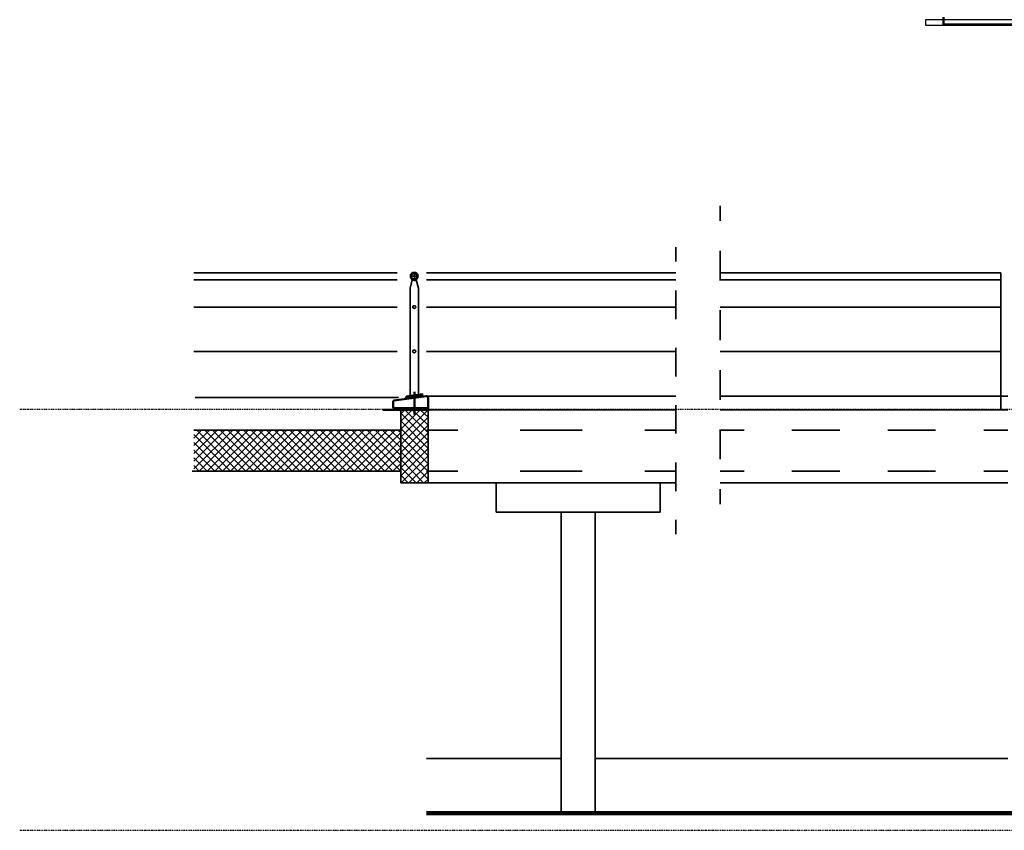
# Model space of a CAD drawing. Header units: millimetres. Extents: x 361 to 67326, y 666 to 56869.
# Tile 1 of 129: x 1737 to 8934, y 13971 to 19897. Entities that reach past the tile are written whole.
import ezdxf

# ---------------------------------------------------------------- set-up
doc = ezdxf.new("R2010")
doc.units = ezdxf.units.MM
doc.linetypes.add('DASHDOT', pattern=[25.4, 12.7, -6.35, 0, -6.35])
for name, color, linetype in [('alu uprof', 3, 'Continuous'), ('stramien', 1, 'DASHDOT'), ('vanarris', 253, 'Continuous')]:
    doc.layers.add(name, color=color, linetype=linetype)

msp = doc.modelspace()

# ---------------------------------------------------------------- linework, layer by layer
at = {"layer": 'alu uprof'}
msp.add_lwpolyline([(8358.9, 19856.2), (16158.9, 19856.2), (16158.9, 19896.2), (8358.9, 19896.2)], close=True, dxfattribs=at)
at = {"layer": 'stramien', "color": 1, "ltscale": 0.5}
for points in [[(1736.5, 17051.2), (67326.2, 17051.2)], [(1736.5, 13971.2), (67326.2, 13971.2)]]:
    msp.add_lwpolyline(points, dxfattribs=at)
at = {"layer": 'vanarris', "lineweight": 50}
for p, q in [((8488.9, 19861.2), (8488.9, 19916.2)), ((9258.9, 19861.2), (8488.9, 19861.2)), ((4598.9, 18036.2), (4596.4, 18031.2)), ((4596.4, 18031.2), (4596.4, 18026.2)), ((4596.4, 18026.2), (4596.4, 18021.2)), ((4596.4, 18021.2), (4596.4, 18016.2)), ((4596.4, 18016.2), (4596.4, 18011.2)), ((4596.4, 18011.2), (4598.9, 18008.7)), ((4603.9, 18038.7), (4598.9, 18036.2)), ((4601.4, 18033.7), (4598.9, 18031.2)), ((4598.9, 18031.2), (4598.9, 18026.2)), ((4598.9, 18026.2), (4598.9, 18021.2)), ((4598.9, 18021.2), (4598.9, 18018.7)), ((4598.9, 18018.7), (4598.9, 18013.7)), ((4598.9, 18013.7), (4601.4, 18008.7)), ((4598.9, 18008.7), (4603.9, 18003.7)), ((4603.9, 18038.7), (4601.4, 18033.7)), ((4601.4, 18008.7), (4603.9, 18006.2)), ((4606.4, 18043.7), (4603.9, 18038.7)), ((4608.9, 18041.2), (4603.9, 18038.7)), ((4603.9, 18006.2), (4608.9, 18003.7)), ((4603.9, 18003.7), (4606.4, 18001.2)), ((4611.4, 18046.2), (4606.4, 18043.7)), ((4606.4, 18001.2), (4611.4, 17998.7)), ((4611.4, 18041.2), (4608.9, 18041.2)), ((4608.9, 18003.7), (4611.4, 18001.2)), ((4616.4, 18046.2), (4611.4, 18046.2)), ((4616.4, 18043.7), (4611.4, 18041.2)), ((4611.4, 18001.2), (4616.4, 18001.2)), ((4611.4, 17998.7), (4616.4, 17998.7)), ((4621.4, 18046.2), (4616.4, 18046.2)), ((4621.4, 18043.7), (4616.4, 18043.7)), ((4616.4, 18001.2), (4621.4, 18001.2)), ((4616.4, 17998.7), (4621.4, 17996.2)), ((4626.4, 18046.2), (4621.4, 18046.2)), ((4623.9, 18043.7), (4621.4, 18043.7)), ((4621.4, 18001.2), (4623.9, 18001.2)), ((4621.4, 17996.2), (4626.4, 17998.7)), ((4628.9, 18041.2), (4623.9, 18043.7)), ((4623.9, 18001.2), (4628.9, 18001.2)), ((4628.9, 18046.2), (4626.4, 18046.2)), ((4626.4, 17998.7), (4628.9, 17998.7)), ((4633.9, 18043.7), (4628.9, 18046.2)), ((4631.4, 18041.2), (4628.9, 18041.2)), ((4628.9, 18001.2), (4631.4, 18003.7)), ((4628.9, 17998.7), (4633.9, 18001.2)), ((4636.4, 18038.7), (4631.4, 18041.2)), ((4631.4, 18003.7), (4636.4, 18006.2)), ((4638.9, 18038.7), (4633.9, 18043.7)), ((4633.9, 18001.2), (4638.9, 18003.7)), ((4638.9, 18033.7), (4636.4, 18038.7)), ((4636.4, 18006.2), (4638.9, 18008.7)), ((4641.4, 18036.2), (4638.9, 18038.7)), ((4641.4, 18031.2), (4638.9, 18033.7)), ((4638.9, 18008.7), (4641.4, 18013.7)), ((4638.9, 18003.7), (4641.4, 18008.7)), ((4643.9, 18031.2), (4641.4, 18036.2)), ((4641.4, 18026.2), (4641.4, 18031.2)), ((4641.4, 18021.2), (4641.4, 18026.2)), ((4641.4, 18018.7), (4641.4, 18021.2)), ((4641.4, 18013.7), (4641.4, 18018.7)), ((4641.4, 18008.7), (4643.9, 18011.2)), ((4643.9, 18026.2), (4643.9, 18031.2)), ((4646.4, 18021.2), (4643.9, 18026.2)), ((4643.9, 18016.2), (4646.4, 18021.2)), ((4643.9, 18011.2), (4643.9, 18016.2)), ((4473.9, 17113.7), (4708.9, 17146.2)), ((4621.4, 17176.2), (4621.4, 17051.2)), ((4708.9, 17146.2), (4711.4, 17146.2)), ((4711.4, 17146.2), (4713.9, 17146.2)), ((4713.9, 17146.2), (4713.9, 17143.7)), ((4713.9, 17143.7), (4716.4, 17143.7)), ((4716.4, 17143.7), (4716.4, 17141.2)), ((4716.4, 17141.2), (4718.9, 17141.2)), ((4718.9, 17141.2), (4718.9, 17138.7)), ((4718.9, 17138.7), (4721.4, 17136.2)), ((4721.4, 17046.2), (4721.4, 17136.2)), ((4466.4, 17106.2), (4466.4, 17108.7)), ((4466.4, 17108.7), (4468.9, 17108.7)), ((4466.4, 17103.7), (4466.4, 17106.2)), ((4466.4, 17056.2), (4466.4, 17103.7)), ((4468.9, 17108.7), (4468.9, 17111.2)), ((4468.9, 17111.2), (4471.4, 17111.2)), ((4471.4, 17111.2), (4471.4, 17113.7)), ((4471.4, 17113.7), (4473.9, 17113.7)), ((4521.4, 17046.2), (4391.4, 17046.2)), ((4721.4, 17056.2), (4466.4, 17056.2)), ((4521.4, 17046.2), (4521.4, 17036.2)), ((4521.4, 17041.2), (4523.9, 17043.7)), ((4521.4, 17038.7), (4521.4, 17041.2)), ((4521.4, 17036.2), (4521.4, 17038.7)), ((4523.9, 17043.7), (4526.4, 17046.2)), ((4526.4, 17046.2), (4528.9, 17046.2)), ((4528.9, 17046.2), (4531.4, 17046.2)), ((4531.4, 17046.2), (4711.4, 17046.2)), ((4621.4, 17051.2), (4621.4, 17011.2)), ((4711.4, 17046.2), (4713.9, 17046.2)), ((4713.9, 17046.2), (4716.4, 17046.2)), ((4716.4, 17046.2), (4716.4, 17043.7)), ((4716.4, 17043.7), (4718.9, 17043.7)), ((4718.9, 17043.7), (4718.9, 17041.2)), ((4718.9, 17041.2), (4721.4, 17038.7)), ((4721.4, 17046.2), (4721.4, 17036.2)), ((4721.4, 17038.7), (4721.4, 17036.2))]:
    msp.add_line(p, q, dxfattribs=at)
at = {"layer": 'vanarris', "lineweight": 35}
for p, q in [((6856.4, 18536.2), (6856.4, 18426.2)), ((6533.9, 18233.7), (6533.9, 18128.7)), ((6856.4, 18208.7), (6856.4, 17991.2)), ((4496.4, 18046.2), (3008.9, 18046.2)), ((4496.4, 17996.2), (3008.9, 17996.2)), ((4591.4, 17933.7), (4606.4, 17996.2)), ((4606.4, 18001.2), (4603.9, 17998.7)), ((4606.4, 17993.7), (4603.9, 17998.7)), ((4611.4, 17993.7), (4606.4, 17993.7)), ((4633.9, 18021.2), (4608.9, 18021.2)), ((4618.9, 17991.2), (4611.4, 17993.7)), ((4621.4, 18033.7), (4621.4, 18008.7)), ((4621.4, 18001.2), (4621.4, 17991.2)), ((4628.9, 17993.7), (4623.9, 17991.2)), ((4633.9, 17993.7), (4628.9, 17993.7)), ((4633.9, 18001.2), (4638.9, 17998.7)), ((4638.9, 17998.7), (4633.9, 17993.7)), ((4651.4, 17933.7), (4633.9, 17996.2)), ((6533.9, 18046.2), (4711.4, 18046.2)), ((6533.9, 17996.2), (4711.4, 17996.2)), ((8908.9, 18046.2), (6856.4, 18046.2)), ((8908.9, 17996.2), (6856.4, 17996.2)), ((8908.9, 18046.2), (8908.9, 17046.2)), ((4591.4, 17146.2), (4591.4, 17933.7)), ((4623.9, 17991.2), (4618.9, 17991.2)), ((4651.4, 17933.7), (4651.4, 17158.7)), ((6533.9, 17918.7), (6533.9, 17708.7)), ((4496.4, 17796.2), (3008.9, 17796.2)), ((4613.9, 17803.7), (4611.4, 17803.7)), ((4611.4, 17803.7), (4611.4, 17801.2)), ((4611.4, 17801.2), (4611.4, 17798.7)), ((4611.4, 17798.7), (4611.4, 17796.2)), ((4611.4, 17796.2), (4611.4, 17793.7)), ((4611.4, 17793.7), (4611.4, 17791.2)), ((4611.4, 17791.2), (4613.9, 17788.7)), ((4616.4, 17806.2), (4613.9, 17806.2)), ((4613.9, 17806.2), (4613.9, 17803.7)), ((4613.9, 17788.7), (4616.4, 17788.7)), ((4618.9, 17806.2), (4616.4, 17806.2)), ((4616.4, 17788.7), (4618.9, 17786.2)), ((4621.4, 17806.2), (4618.9, 17806.2)), ((4618.9, 17786.2), (4621.4, 17786.2)), ((4623.9, 17806.2), (4621.4, 17806.2)), ((4621.4, 17786.2), (4623.9, 17788.7)), ((4626.4, 17806.2), (4623.9, 17806.2)), ((4623.9, 17788.7), (4626.4, 17788.7)), ((4626.4, 17803.7), (4626.4, 17806.2)), ((4628.9, 17803.7), (4626.4, 17803.7)), ((4626.4, 17788.7), (4628.9, 17791.2)), ((4628.9, 17801.2), (4628.9, 17803.7)), ((4631.4, 17798.7), (4628.9, 17801.2)), ((4628.9, 17793.7), (4631.4, 17796.2)), ((4628.9, 17791.2), (4628.9, 17793.7)), ((4631.4, 17796.2), (4631.4, 17798.7)), ((6533.9, 17796.2), (4711.4, 17796.2)), ((8908.9, 17796.2), (6856.4, 17796.2)), ((6856.4, 17773.7), (6856.4, 17553.7)), ((6533.9, 17498.7), (6533.9, 17288.7)), ((4496.4, 17471.2), (3008.9, 17471.2)), ((4613.9, 17478.7), (4611.4, 17478.7)), ((4611.4, 17478.7), (4611.4, 17476.2)), ((4611.4, 17476.2), (4611.4, 17473.7)), ((4611.4, 17473.7), (4611.4, 17471.2)), ((4611.4, 17471.2), (4611.4, 17468.7)), ((4611.4, 17468.7), (4611.4, 17466.2)), ((4611.4, 17466.2), (4613.9, 17463.7)), ((4616.4, 17481.2), (4613.9, 17481.2)), ((4613.9, 17481.2), (4613.9, 17478.7)), ((4613.9, 17463.7), (4616.4, 17463.7)), ((4618.9, 17481.2), (4616.4, 17481.2)), ((4616.4, 17463.7), (4618.9, 17461.2)), ((4621.4, 17481.2), (4618.9, 17481.2)), ((4618.9, 17461.2), (4621.4, 17461.2)), ((4623.9, 17481.2), (4621.4, 17481.2)), ((4621.4, 17461.2), (4623.9, 17463.7)), ((4626.4, 17481.2), (4623.9, 17481.2)), ((4623.9, 17463.7), (4626.4, 17463.7)), ((4626.4, 17478.7), (4626.4, 17481.2)), ((4628.9, 17478.7), (4626.4, 17478.7)), ((4626.4, 17463.7), (4628.9, 17466.2)), ((4628.9, 17476.2), (4628.9, 17478.7)), ((4631.4, 17473.7), (4628.9, 17476.2)), ((4628.9, 17468.7), (4631.4, 17471.2)), ((4628.9, 17466.2), (4628.9, 17468.7)), ((4631.4, 17471.2), (4631.4, 17473.7)), ((6533.9, 17471.2), (4711.4, 17471.2)), ((8908.9, 17471.2), (6856.4, 17471.2)), ((6856.4, 17336.2), (6856.4, 17118.7)), ((4506.4, 17136.2), (3018.9, 17136.2)), ((4561.4, 17136.2), (4551.4, 17123.7)), ((4561.4, 17146.2), (4681.4, 17161.2)), ((4561.4, 17136.2), (4681.4, 17151.2)), ((4561.4, 17146.2), (4561.4, 17136.2)), ((4681.4, 17151.2), (4681.4, 17161.2)), ((4681.4, 17151.2), (4691.4, 17143.7)), ((6533.9, 17146.2), (4711.4, 17146.2)), ((8958.9, 17146.2), (6856.4, 17146.2)), ((6533.9, 17078.7), (6533.9, 16871.2)), ((4721.4, 17046.2), (4521.4, 17046.2)), ((4521.4, 16511.2), (4521.4, 17046.2)), ((6533.9, 17046.2), (4711.4, 17046.2)), ((4721.4, 16511.2), (4721.4, 17046.2)), ((8958.9, 17046.2), (6856.4, 17046.2)), ((4531.4, 16896.2), (3008.9, 16896.2)), ((4938.9, 16896.2), (4711.4, 16896.2)), ((5848.9, 16896.2), (5393.9, 16896.2)), ((6533.9, 16896.2), (6306.4, 16896.2)), ((6856.4, 16901.2), (6856.4, 16683.7)), ((7031.4, 16896.2), (6856.4, 16896.2)), ((7731.4, 16896.2), (7381.4, 16896.2)), ((8431.4, 16896.2), (8081.4, 16896.2)), ((8958.9, 16896.2), (8783.9, 16896.2)), ((6533.9, 16661.2), (6533.9, 16451.2)), ((4521.4, 16596.2), (2996.4, 16596.2)), ((4938.9, 16596.2), (4711.4, 16596.2)), ((5848.9, 16596.2), (5393.9, 16596.2)), ((6533.9, 16596.2), (6306.4, 16596.2)), ((7031.4, 16596.2), (6856.4, 16596.2)), ((7731.4, 16596.2), (7381.4, 16596.2)), ((8431.4, 16596.2), (8081.4, 16596.2)), ((8958.9, 16596.2), (8783.9, 16596.2)), ((4521.4, 16511.2), (4721.4, 16511.2)), ((5218.9, 16511.2), (4711.4, 16511.2)), ((6533.9, 16511.2), (5218.9, 16511.2)), ((5218.9, 16296.2), (5218.9, 16511.2)), ((6418.9, 16511.2), (6418.9, 16296.2)), ((8958.9, 16511.2), (6856.4, 16511.2)), ((6856.4, 16466.2), (6856.4, 16356.2)), ((6418.9, 16296.2), (5218.9, 16296.2)), ((5693.9, 14096.2), (5693.9, 16296.2)), ((5943.9, 14096.2), (5943.9, 16296.2)), ((6533.9, 16241.2), (6533.9, 16136.2)), ((5693.9, 14496.2), (4711.4, 14496.2)), ((8958.9, 14496.2), (5943.9, 14496.2))]:
    msp.add_line(p, q, dxfattribs=at)
at = {"layer": 'vanarris', "lineweight": 25}
for p, q in [((4721.4, 17046.2), (4521.4, 16846.2)), ((4521.4, 16903.7), (4663.9, 17046.2)), ((4606.4, 17046.2), (4521.4, 16961.2)), ((4521.4, 17016.2), (4551.4, 17046.2)), ((4721.4, 16821.2), (4521.4, 17021.2)), ((4521.4, 16791.2), (4721.4, 16991.2)), ((4551.4, 17046.2), (4721.4, 16876.2)), ((4721.4, 16933.7), (4606.4, 17046.2)), ((4663.9, 17046.2), (4721.4, 16991.2)), ((4521.4, 16963.7), (4721.4, 16763.7)), ((4721.4, 16933.7), (4521.4, 16733.7)), ((3008.9, 16613.7), (3293.9, 16896.2)), ((3236.4, 16896.2), (3008.9, 16668.7)), ((3008.9, 16726.2), (3178.9, 16896.2)), ((3123.9, 16896.2), (3008.9, 16783.7)), ((3008.9, 16838.7), (3066.4, 16896.2)), ((3011.4, 16896.2), (3008.9, 16896.2)), ((3276.4, 16596.2), (3008.9, 16863.7)), ((3031.4, 16896.2), (3331.4, 16596.2)), ((3348.9, 16896.2), (3048.9, 16596.2)), ((3388.9, 16596.2), (3088.9, 16896.2)), ((3106.4, 16596.2), (3406.4, 16896.2)), ((3146.4, 16896.2), (3446.4, 16596.2)), ((3463.9, 16896.2), (3163.9, 16596.2)), ((3501.4, 16596.2), (3201.4, 16896.2)), ((3218.9, 16596.2), (3518.9, 16896.2)), ((3258.9, 16896.2), (3558.9, 16596.2)), ((3576.4, 16896.2), (3276.4, 16596.2)), ((3616.4, 16596.2), (3316.4, 16896.2)), ((3331.4, 16596.2), (3631.4, 16896.2)), ((3371.4, 16896.2), (3671.4, 16596.2)), ((3688.9, 16896.2), (3388.9, 16596.2)), ((3728.9, 16596.2), (3428.9, 16896.2)), ((3446.4, 16596.2), (3746.4, 16896.2)), ((3483.9, 16896.2), (3783.9, 16596.2)), ((3801.4, 16896.2), (3501.4, 16596.2)), ((3841.4, 16596.2), (3541.4, 16896.2)), ((3558.9, 16596.2), (3858.9, 16896.2)), ((3598.9, 16896.2), (3898.9, 16596.2)), ((3916.4, 16896.2), (3616.4, 16596.2)), ((3953.9, 16596.2), (3653.9, 16896.2)), ((3671.4, 16596.2), (3971.4, 16896.2)), ((3711.4, 16896.2), (4011.4, 16596.2)), ((4028.9, 16896.2), (3728.9, 16596.2)), ((4068.9, 16596.2), (3768.9, 16896.2)), ((3783.9, 16596.2), (4083.9, 16896.2)), ((3823.9, 16896.2), (4123.9, 16596.2)), ((4141.4, 16896.2), (3841.4, 16596.2)), ((4181.4, 16596.2), (3881.4, 16896.2)), ((3898.9, 16596.2), (4198.9, 16896.2)), ((3936.4, 16896.2), (4236.4, 16596.2)), ((4253.9, 16896.2), (3953.9, 16596.2)), ((4293.9, 16596.2), (3993.9, 16896.2)), ((4011.4, 16596.2), (4311.4, 16896.2)), ((4051.4, 16896.2), (4351.4, 16596.2)), ((4368.9, 16896.2), (4068.9, 16596.2)), ((4406.4, 16596.2), (4106.4, 16896.2)), ((4123.9, 16596.2), (4423.9, 16896.2)), ((4163.9, 16896.2), (4463.9, 16596.2)), ((4481.4, 16896.2), (4181.4, 16596.2)), ((4521.4, 16596.2), (4221.4, 16896.2)), ((4236.4, 16596.2), (4521.4, 16878.7)), ((4276.4, 16896.2), (4521.4, 16653.7)), ((4521.4, 16711.2), (4333.9, 16896.2)), ((4388.9, 16896.2), (4521.4, 16766.2)), ((4521.4, 16823.7), (4446.4, 16896.2)), ((4503.9, 16896.2), (4521.4, 16878.7)), ((4721.4, 16708.7), (4521.4, 16908.7)), ((4521.4, 16676.2), (4721.4, 16876.2)), ((4521.4, 16851.2), (4721.4, 16651.2)), ((3008.9, 16806.2), (3218.9, 16596.2)), ((4521.4, 16823.7), (4293.9, 16596.2)), ((4721.4, 16821.2), (4521.4, 16621.2)), ((4721.4, 16593.7), (4521.4, 16793.7)), ((3163.9, 16596.2), (3008.9, 16751.2)), ((4351.4, 16596.2), (4521.4, 16766.2)), ((4521.4, 16711.2), (4406.4, 16596.2)), ((4521.4, 16563.7), (4721.4, 16763.7)), ((4521.4, 16738.7), (4721.4, 16538.7)), ((4721.4, 16708.7), (4523.9, 16511.2)), ((3008.9, 16693.7), (3106.4, 16596.2)), ((3048.9, 16596.2), (3008.9, 16638.7)), ((4463.9, 16596.2), (4521.4, 16653.7)), ((4688.9, 16511.2), (4521.4, 16681.2)), ((4581.4, 16511.2), (4721.4, 16651.2)), ((4521.4, 16623.7), (4633.9, 16511.2)), ((4576.4, 16511.2), (4521.4, 16568.7)), ((4721.4, 16593.7), (4638.9, 16511.2)), ((4693.9, 16511.2), (4721.4, 16538.7))]:
    msp.add_line(p, q, dxfattribs=at)
at = {"layer": 'vanarris', "lineweight": 106}
msp.add_line((16333.9, 14096.2), (4711.4, 14096.2), dxfattribs=at)

doc.saveas('drawing.dxf')
